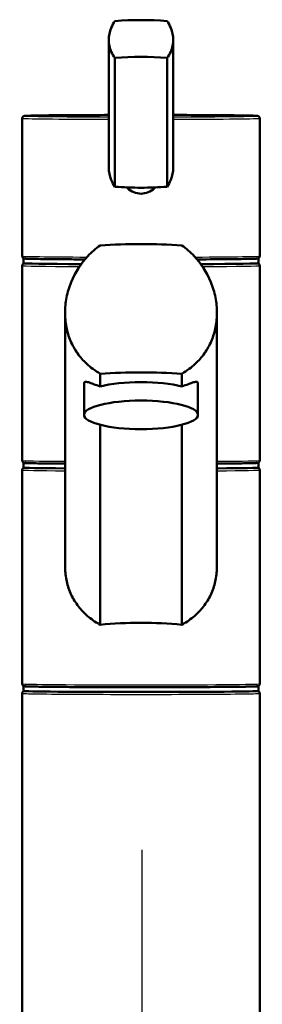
# Model space of a CAD drawing. Header units: millimetres. Extents: x 100 to 2000, y 93 to 4053.
# Tile 15 of 24: x 784 to 835, y 1775 to 1982. Entities that reach past the tile are written whole.
import ezdxf

# ---------------------------------------------------------------- set-up
doc = ezdxf.new("R2010")
doc.units = ezdxf.units.MM
doc.header["$LTSCALE"] = 10
for name, color, linetype, lineweight in [('Centerline(ISO)', 7, 'Continuous', 25), ('Visible Edges(ISO)', 7, 'Continuous', 50), ('Visible Tangent Edges(ISO)', 7, 'Continuous', 25)]:
    doc.layers.add(name, color=color, linetype=linetype, lineweight=lineweight)

msp = doc.modelspace()

# ---------------------------------------------------------------- linework, layer by layer
at = {"layer": 'Centerline(ISO)', "linetype": 'Continuous'}
msp.add_line((810.21, 841.12), (810.21, 1807.6), dxfattribs=at)
at = {"layer": 'Visible Edges(ISO)'}
for p, q in [((803.16, 1978), (803.16, 1951.13)), ((816.72, 1978), (816.72, 1951.13)), ((804.46, 1974.25), (804.46, 1947.13)), ((815.42, 1974.25), (815.42, 1947.13)), ((784.94, 1932.58), (784.94, 1961.53)), ((834.94, 1932.58), (834.94, 1961.53)), ((785.19, 1931.03), (785.19, 1932.03)), ((834.69, 1931.03), (834.69, 1932.03)), ((784.94, 1889.53), (784.94, 1930.53)), ((834.94, 1889.53), (834.94, 1930.53)), ((793.94, 1867.36), (793.94, 1920.57)), ((825.94, 1867.36), (825.94, 1920.57)), ((801.35, 1907.79), (801.35, 1905.1)), ((818.53, 1905.1), (818.53, 1907.79)), ((797.94, 1899.13), (797.94, 1905.73)), ((821.94, 1899.13), (821.94, 1905.73)), ((801.35, 1897.03), (801.35, 1854.97)), ((818.53, 1854.97), (818.53, 1897.03)), ((784.94, 1842.53), (784.94, 1887.53)), ((785.19, 1888.03), (785.19, 1889.03)), ((834.69, 1888.03), (834.69, 1889.03)), ((834.94, 1842.53), (834.94, 1887.53)), ((785.19, 1841.03), (785.19, 1842.03)), ((834.69, 1841.03), (834.69, 1842.03)), ((784.94, 1755.53), (784.94, 1840.53)), ((834.94, 1755.53), (834.94, 1840.53))]:
    msp.add_line(p, q, dxfattribs=at)
for centre, major_axis, ratio, start_param, end_param in [((809.94, 1977.7), (18, 0), 0.25038, 1.261603, 1.87999), ((809.94, 1969.96), (-18, 0), 0.25038, 4.403196, 5.021582), ((809.94, 1951.43), (18, 0), 0.25038, 4.403196, 4.712389), ((809.94, 1951.43), (18, 0), 0.25038, 4.712389, 5.021582), ((809.94, 1926), (-35, 0), 0.259212, 4.464493, 4.960285), ((809.94, 1932.03), (-24.75, 0), 0.008727, 6.192487, 7.356679), ((809.94, 1931.03), (-24.75, 0), 0.008727, 0, 1.037249), ((809.94, 1932.03), (24.75, 0), 0.008727, 5.209692, 6.373884), ((809.94, 1931.03), (24.75, 0), 0.008727, 5.245937, 6.283185), ((809.94, 1899), (35, 0), 0.259212, 1.3229, 1.818693), ((809.94, 1903.01), (12, 0), 0.25038, 0.773244, 2.368348), ((809.94, 1889.03), (-24.75, 0), 0.008727, 6.192487, 7.15104), ((809.94, 1888.03), (-24.75, 0), 0.008727, 0, 0.867855), ((809.94, 1889.03), (24.75, 0), 0.008727, 5.41533, 6.283185), ((809.94, 1888.03), (24.75, 0), 0.008727, 5.41533, 6.283185), ((809.94, 1889.03), (24.75, 0), 0.008727, 0, 0.090698), ((809.94, 1848.89), (-25, 0), 0.259212, 4.361736, 5.063042), ((809.94, 1842.03), (24.75, 0), 0.008727, 3.050894, 6.283185), ((809.94, 1842.03), (24.75, 0), 0.008727, 0, 0.090698), ((809.94, 1841.03), (24.75, 0), 0.008727, 3.141593, 6.283185)]:
    msp.add_ellipse(centre, major_axis=major_axis, ratio=ratio, start_param=start_param, end_param=end_param, dxfattribs=at)
msp.add_ellipse((809.94, 1899.13), major_axis=(12, 0), ratio=0.25038, dxfattribs=at)
for points, knots in [([(804.46, 1974.25), (804.15, 1974.63), (803.89, 1975.07), (803.33, 1976.3), (803.16, 1977.17), (803.16, 1978), (803.16, 1978.84), (803.33, 1979.74), (803.89, 1981.08), (804.15, 1981.56), (804.46, 1981.99)], [-0.412375, -0.412375, -0.412375, -0.412375, -0.2583698, -0.2583698, 0, 0, 0, 0.2583698, 0.2583698, 0.412375, 0.412375, 0.412375, 0.412375]), ([(815.42, 1981.99), (815.73, 1981.56), (815.99, 1981.08), (816.55, 1979.74), (816.72, 1978.84), (816.72, 1977.17), (816.55, 1976.3), (815.99, 1975.07), (815.73, 1974.63), (815.42, 1974.25)], [1.6537755, 1.6537755, 1.6537755, 1.6537755, 1.8077807, 1.8077807, 2.0661504, 2.0661504, 2.3245202, 2.3245202, 2.4785254, 2.4785254, 2.4785254, 2.4785254]), ([(784.94, 1961.53), (784.94, 1961.58), (784.95, 1961.64), (784.99, 1961.74), (785.01, 1961.79), (785.07, 1961.86), (785.09, 1961.89), (785.15, 1961.94), (785.17, 1961.95), (785.23, 1961.98), (785.25, 1961.99), (785.3, 1962.01), (785.33, 1962.02), (785.43, 1962.04), (785.47, 1962.04), (785.76, 1962.06), (786.16, 1962.08), (787.64, 1962.12), (788.91, 1962.14), (792.12, 1962.17), (794.05, 1962.19), (798.34, 1962.22), (800.69, 1962.22), (803.16, 1962.23)], [0, 0, 0, 0, 0.003035, 0.003035, 0.00636, 0.00636, 0.010369, 0.010369, 0.015328, 0.015328, 0.022669, 0.022669, 0.038177, 0.038177, 0.105225, 0.105225, 0.333039, 0.333039, 0.656148, 0.656148, 0.976557, 0.976557, 1.290356, 1.290356, 1.290356, 1.290356]), ([(816.72, 1962.23), (817.39, 1962.23), (818.06, 1962.23), (821.15, 1962.22), (823.44, 1962.21), (827.49, 1962.18), (829.24, 1962.16), (832.05, 1962.12), (833.09, 1962.1), (833.98, 1962.07), (834.16, 1962.06), (834.36, 1962.05), (834.41, 1962.04), (834.49, 1962.03), (834.52, 1962.03), (834.59, 1962.01), (834.62, 1962), (834.7, 1961.95), (834.72, 1961.94), (834.77, 1961.9), (834.81, 1961.87), (834.88, 1961.78), (834.91, 1961.72), (834.93, 1961.61), (834.94, 1961.57), (834.94, 1961.53)], [1.851236, 1.851236, 1.851236, 1.851236, 1.936814, 1.936814, 2.256893, 2.256893, 2.577066, 2.577066, 2.897704, 2.897704, 3.019648, 3.019648, 3.080621, 3.080621, 3.111107, 3.111107, 3.12635, 3.12635, 3.129991, 3.129991, 3.135368, 3.135368, 3.139349, 3.139349, 3.141593, 3.141593, 3.141593, 3.141593]), ([(803.16, 1951.13), (803.16, 1950.29), (803.33, 1949.39), (803.89, 1948.05), (804.15, 1947.57), (804.46, 1947.13)], [2.0661504, 2.0661504, 2.0661504, 2.0661504, 2.3245202, 2.3245202, 2.4785254, 2.4785254, 2.4785254, 2.4785254]), ([(815.42, 1947.13), (815.73, 1947.57), (815.99, 1948.05), (816.55, 1949.39), (816.72, 1950.29), (816.72, 1951.13)], [-0.412375, -0.412375, -0.412375, -0.412375, -0.2583698, -0.2583698, 0, 0, 0, 0]), ([(812.9, 1946.98), (812.86, 1946.93), (812.81, 1946.88), (812.41, 1946.48), (811.96, 1946.17), (810.98, 1945.77), (810.44, 1945.67), (809.44, 1945.67), (808.9, 1945.77), (807.92, 1946.17), (807.47, 1946.48), (807.07, 1946.88), (807.02, 1946.93), (806.98, 1946.98)], [1.5276155, 1.5276155, 1.5276155, 1.5276155, 1.5483531, 1.5483531, 1.6987794, 1.6987794, 1.8492057, 1.8492057, 1.9996321, 1.9996321, 2.1500584, 2.1500584, 2.170796, 2.170796, 2.170796, 2.170796]), ([(801.35, 1907.79), (800.29, 1908.4), (799.32, 1909.12), (797.79, 1910.55), (797.14, 1911.28), (796, 1912.9), (795.5, 1913.78), (794.71, 1915.64), (794.42, 1916.62), (794.03, 1918.6), (793.94, 1919.6), (793.94, 1921.64), (794.05, 1922.74), (794.49, 1924.93), (794.81, 1926.01), (796.09, 1929.12), (797.33, 1931.02), (799.52, 1933.35), (800.39, 1934.12), (801.35, 1934.79)], [3.250189, 3.250189, 3.250189, 3.250189, 3.606455, 3.606455, 3.897837, 3.897837, 4.18922, 4.18922, 4.480602, 4.480602, 4.771985, 4.771985, 5.094237, 5.094237, 5.41649, 5.41649, 6.060995, 6.060995, 6.40245, 6.40245, 6.40245, 6.40245]), ([(818.53, 1934.79), (819.49, 1934.12), (820.36, 1933.35), (822.55, 1931.02), (823.79, 1929.12), (825.06, 1926.01), (825.39, 1924.93), (825.83, 1922.74), (825.94, 1921.64), (825.94, 1920.57), (825.94, 1919.6), (825.85, 1918.6), (825.46, 1916.62), (825.16, 1915.64), (824.37, 1913.78), (823.88, 1912.9), (822.74, 1911.28), (822.09, 1910.55), (820.56, 1909.12), (819.59, 1908.4), (818.53, 1907.79)], [-1.630466, -1.630466, -1.630466, -1.630466, -1.289011, -1.289011, -0.644505, -0.644505, -0.322253, -0.322253, 0, 0, 0, 0.291382, 0.291382, 0.582765, 0.582765, 0.874147, 0.874147, 1.16553, 1.16553, 1.521796, 1.521796, 1.521796, 1.521796]), ([(784.97, 1932.36), (784.96, 1932.38), (784.95, 1932.4), (784.94, 1932.45), (784.94, 1932.49), (784.94, 1932.52), (784.94, 1932.52), (784.94, 1932.53)], [0.06244525, 0.06244525, 0.06244525, 0.06244525, 0.06880313, 0.06880313, 0.07935705, 0.07935705, 0.07968074, 0.07968074, 0.07968074, 0.07968074]), ([(784.94, 1930.53), (784.94, 1930.58), (784.95, 1930.64), (784.99, 1930.75), (785.01, 1930.79), (785.07, 1930.86), (785.09, 1930.89), (785.15, 1930.94), (785.17, 1930.95), (785.23, 1930.98), (785.25, 1930.99), (785.28, 1931), (785.28, 1931), (785.29, 1931.01)], [0, 0, 0, 0, 0.00303531, 0.00303531, 0.00635969, 0.00635969, 0.01036911, 0.01036911, 0.01532773, 0.01532773, 0.02266883, 0.02266883, 0.02641392, 0.02641392, 0.02641392, 0.02641392]), ([(798.13, 1931.84), (796.83, 1931.85), (795.6, 1931.85), (792.42, 1931.88), (790.66, 1931.89), (787.85, 1931.93), (786.8, 1931.95), (785.91, 1931.98), (785.73, 1931.99), (785.53, 1932.01), (785.47, 1932.01), (785.39, 1932.02), (785.37, 1932.02), (785.3, 1932.04), (785.28, 1932.05), (785.21, 1932.08), (785.19, 1932.09), (785.14, 1932.13), (785.1, 1932.15), (785.02, 1932.24), (784.99, 1932.29), (784.97, 1932.36)], [5.215031, 5.215031, 5.215031, 5.215031, 5.396676, 5.396676, 5.716848, 5.716848, 6.03748, 6.03748, 6.158805, 6.158805, 6.219467, 6.219467, 6.249798, 6.249798, 6.264964, 6.264964, 6.269854, 6.269854, 6.275998, 6.275998, 6.280129, 6.280129, 6.280129, 6.280129]), ([(834.91, 1932.36), (834.89, 1932.31), (834.87, 1932.26), (834.81, 1932.19), (834.78, 1932.16), (834.73, 1932.12), (834.7, 1932.1), (834.65, 1932.07), (834.63, 1932.06), (834.57, 1932.04), (834.55, 1932.04), (834.45, 1932.01), (834.41, 1932.01), (834.12, 1931.99), (833.72, 1931.97), (832.26, 1931.94), (830.99, 1931.91), (827.79, 1931.88), (825.86, 1931.86), (823.06, 1931.85), (822.41, 1931.84), (821.74, 1931.84)], [3.144649, 3.144649, 3.144649, 3.144649, 3.147977, 3.147977, 3.151991, 3.151991, 3.156959, 3.156959, 3.164327, 3.164327, 3.179939, 3.179939, 3.247984, 3.247984, 3.472765, 3.472765, 3.795927, 3.795927, 4.116339, 4.116339, 4.209747, 4.209747, 4.209747, 4.209747]), ([(834.59, 1931.01), (834.61, 1931), (834.64, 1930.99), (834.7, 1930.96), (834.72, 1930.94), (834.77, 1930.91), (834.81, 1930.87), (834.88, 1930.78), (834.91, 1930.72), (834.93, 1930.61), (834.94, 1930.57), (834.94, 1930.53)], [3.11517873, 3.11517873, 3.11517873, 3.11517873, 3.12634962, 3.12634962, 3.129991, 3.129991, 3.13536805, 3.13536805, 3.13934884, 3.13934884, 3.14159265, 3.14159265, 3.14159265, 3.14159265]), ([(834.91, 1932.36), (834.92, 1932.38), (834.92, 1932.4), (834.93, 1932.45), (834.94, 1932.49), (834.94, 1932.52), (834.94, 1932.52), (834.94, 1932.53)], [-0.01692641, -0.01692641, -0.01692641, -0.01692641, -0.01056304, -0.01056304, 0, 0, 0.00032398, 0.00032398, 0.00032398, 0.00032398]), ([(797.94, 1905.73), (797.94, 1905.93), (798.02, 1906.05), (798.34, 1906.12), (798.58, 1906.07), (799.49, 1905.8), (800.35, 1905.44), (801.35, 1905.1)], [3.8131745, 3.8131745, 3.8131745, 3.8131745, 4.0538712, 4.0538712, 4.2945679, 4.2945679, 4.7601331, 4.7601331, 4.7601331, 4.7601331]), ([(818.53, 1905.1), (819.53, 1905.44), (820.39, 1905.8), (821.3, 1906.07), (821.54, 1906.12), (821.86, 1906.05), (821.94, 1905.93), (821.94, 1905.73)], [-0.9469587, -0.9469587, -0.9469587, -0.9469587, -0.4813934, -0.4813934, -0.2406967, -0.2406967, 0, 0, 0, 0]), ([(793.94, 1888.87), (792.11, 1888.88), (790.52, 1888.9), (787.83, 1888.93), (786.79, 1888.95), (785.9, 1888.99), (785.72, 1888.99), (785.52, 1889.01), (785.47, 1889.01), (785.39, 1889.02), (785.36, 1889.03), (785.29, 1889.05), (785.26, 1889.05), (785.18, 1889.1), (785.16, 1889.11), (785.11, 1889.15), (785.07, 1889.18), (785, 1889.28), (784.97, 1889.33), (784.94, 1889.44), (784.94, 1889.49), (784.94, 1889.53)], [5.423806, 5.423806, 5.423806, 5.423806, 5.7186585, 5.7186585, 6.0392967, 6.0392967, 6.161241, 6.161241, 6.2222132, 6.2222132, 6.2526992, 6.2526992, 6.2679423, 6.2679423, 6.2715837, 6.2715837, 6.2769607, 6.2769607, 6.2809415, 6.2809415, 6.2831853, 6.2831853, 6.2831853, 6.2831853]), ([(834.94, 1889.53), (834.94, 1889.47), (834.93, 1889.41), (834.89, 1889.31), (834.87, 1889.27), (834.81, 1889.19), (834.78, 1889.16), (834.73, 1889.12), (834.7, 1889.1), (834.65, 1889.07), (834.63, 1889.06), (834.57, 1889.04), (834.55, 1889.04), (834.45, 1889.01), (834.41, 1889.01), (834.12, 1888.99), (833.72, 1888.97), (832.24, 1888.94), (830.97, 1888.92), (828.34, 1888.89), (827.2, 1888.88), (825.94, 1888.87)], [3.1415927, 3.1415927, 3.1415927, 3.1415927, 3.144628, 3.144628, 3.1479523, 3.1479523, 3.1519618, 3.1519618, 3.1569204, 3.1569204, 3.1642615, 3.1642615, 3.1797695, 3.1797695, 3.2468179, 3.2468179, 3.4746319, 3.4746319, 3.7977409, 3.7977409, 4.000972, 4.000972, 4.000972, 4.000972]), ([(784.94, 1887.53), (784.94, 1887.59), (784.95, 1887.64), (784.99, 1887.75), (785.01, 1887.79), (785.07, 1887.86), (785.09, 1887.89), (785.15, 1887.94), (785.17, 1887.95), (785.23, 1887.98), (785.25, 1887.99), (785.28, 1888), (785.28, 1888.01), (785.29, 1888.01)], [0, 0, 0, 0, 0.00303531, 0.00303531, 0.00635969, 0.00635969, 0.01036911, 0.01036911, 0.01532773, 0.01532773, 0.02266883, 0.02266883, 0.02641392, 0.02641392, 0.02641392, 0.02641392]), ([(834.59, 1888.01), (834.61, 1888), (834.64, 1887.99), (834.7, 1887.96), (834.72, 1887.95), (834.77, 1887.91), (834.81, 1887.88), (834.88, 1887.78), (834.91, 1887.72), (834.93, 1887.61), (834.94, 1887.57), (834.94, 1887.53)], [3.11517873, 3.11517873, 3.11517873, 3.11517873, 3.12634962, 3.12634962, 3.129991, 3.129991, 3.13536805, 3.13536805, 3.13934884, 3.13934884, 3.14159265, 3.14159265, 3.14159265, 3.14159265]), ([(801.35, 1854.97), (801.17, 1855.07), (801, 1855.17), (799.94, 1855.79), (799.13, 1856.39), (797.74, 1857.65), (797.1, 1858.34), (795.98, 1859.88), (795.49, 1860.72), (794.71, 1862.51), (794.41, 1863.46), (794.03, 1865.4), (793.94, 1866.39), (793.94, 1867.36)], [3.275317, 3.275317, 3.275317, 3.275317, 3.336128, 3.336128, 3.646538, 3.646538, 3.937352, 3.937352, 4.228165, 4.228165, 4.518978, 4.518978, 4.809791, 4.809791, 4.809791, 4.809791]), ([(825.94, 1867.36), (825.94, 1866.39), (825.85, 1865.4), (825.46, 1863.46), (825.17, 1862.51), (824.39, 1860.72), (823.9, 1859.88), (822.78, 1858.34), (822.14, 1857.65), (820.75, 1856.39), (819.94, 1855.79), (818.88, 1855.17), (818.71, 1855.07), (818.53, 1854.97)], [0, 0, 0, 0, 0.290813, 0.290813, 0.581627, 0.581627, 0.87244, 0.87244, 1.163253, 1.163253, 1.473664, 1.473664, 1.534474, 1.534474, 1.534474, 1.534474]), ([(834.94, 1842.53), (834.94, 1842.47), (834.93, 1842.41), (834.89, 1842.31), (834.87, 1842.27), (834.81, 1842.19), (834.78, 1842.17), (834.73, 1842.12), (834.7, 1842.1), (834.65, 1842.07), (834.63, 1842.07), (834.57, 1842.04), (834.55, 1842.04), (834.45, 1842.02), (834.41, 1842.01), (834.12, 1841.99), (833.72, 1841.98), (832.24, 1841.94), (830.97, 1841.92), (827.76, 1841.88), (825.83, 1841.87), (821.49, 1841.84), (819.09, 1841.83), (814.06, 1841.82), (811.42, 1841.82), (806.2, 1841.82), (803.61, 1841.82), (798.73, 1841.84), (796.44, 1841.85), (792.39, 1841.88), (790.63, 1841.9), (787.83, 1841.94), (786.79, 1841.96), (785.9, 1841.99), (785.72, 1842), (785.52, 1842.01), (785.47, 1842.01), (785.39, 1842.03), (785.36, 1842.03), (785.29, 1842.05), (785.26, 1842.06), (785.18, 1842.1), (785.16, 1842.11), (785.11, 1842.15), (785.07, 1842.18), (785, 1842.28), (784.97, 1842.34), (784.94, 1842.44), (784.94, 1842.49), (784.94, 1842.53)], [3.141593, 3.141593, 3.141593, 3.141593, 3.144628, 3.144628, 3.147952, 3.147952, 3.151962, 3.151962, 3.15692, 3.15692, 3.164261, 3.164261, 3.179769, 3.179769, 3.246818, 3.246818, 3.474632, 3.474632, 3.797741, 3.797741, 4.11815, 4.11815, 4.438281, 4.438281, 4.75835, 4.75835, 5.078407, 5.078407, 5.398486, 5.398486, 5.718658, 5.718658, 6.039297, 6.039297, 6.161241, 6.161241, 6.222213, 6.222213, 6.252699, 6.252699, 6.267942, 6.267942, 6.271584, 6.271584, 6.276961, 6.276961, 6.280941, 6.280941, 6.283185, 6.283185, 6.283185, 6.283185]), ([(784.94, 1840.53), (784.94, 1840.59), (784.95, 1840.65), (784.99, 1840.75), (785.01, 1840.79), (785.07, 1840.87), (785.09, 1840.89), (785.15, 1840.94), (785.17, 1840.96), (785.23, 1840.99), (785.25, 1840.99), (785.28, 1841.01), (785.28, 1841.01), (785.29, 1841.01)], [0, 0, 0, 0, 0.00303531, 0.00303531, 0.00635969, 0.00635969, 0.01036911, 0.01036911, 0.01532773, 0.01532773, 0.02266883, 0.02266883, 0.02641392, 0.02641392, 0.02641392, 0.02641392]), ([(834.59, 1841.01), (834.61, 1841), (834.64, 1840.99), (834.7, 1840.96), (834.72, 1840.95), (834.77, 1840.91), (834.81, 1840.88), (834.88, 1840.78), (834.91, 1840.72), (834.93, 1840.62), (834.94, 1840.57), (834.94, 1840.53)], [3.11517873, 3.11517873, 3.11517873, 3.11517873, 3.12634962, 3.12634962, 3.129991, 3.129991, 3.13536805, 3.13536805, 3.13934884, 3.13934884, 3.14159265, 3.14159265, 3.14159265, 3.14159265])]:
    msp.add_open_spline(points, degree=3, knots=knots, dxfattribs=at)
at = {"layer": 'Visible Tangent Edges(ISO)'}
for centre, major_axis, ratio, start_param, end_param in [((809.94, 1962.03), (-24.5, 0), 0.008727, 4.992882, 7.573488), ((809.94, 1962.03), (24.5, 0), 0.008727, 4.992882, 7.573488), ((809.94, 1961.53), (-25, 0), 0.008727, 0, 1.29606), ((809.94, 1961.53), (25, 0), 0.008727, 4.987125, 6.283185), ((809.94, 1932.58), (25, 0), 0.465691, 3.141593, 3.146117), ((809.94, 1932.53), (-25, 0), 0.008727, 0.004524, 1.098501), ((809.94, 1932.53), (25, 0), 0.008727, 5.184685, 6.278661), ((809.94, 1932.58), (25, 0), 0.465691, 6.278661, 6.283185), ((809.94, 1930.53), (-25, 0), 0.008727, 0, 1.026798), ((809.94, 1930.53), (25, 0), 0.008727, 5.256387, 6.283185), ((809.94, 1889.53), (-25, 0), 0.008727, 0, 0.876298), ((809.94, 1889.53), (25, 0), 0.008727, 5.406887, 6.283185), ((809.94, 1887.53), (-25, 0), 0.008727, 0, 0.876298), ((809.94, 1887.53), (25, 0), 0.008727, 5.406887, 6.283185), ((809.94, 1842.53), (25, 0), 0.008727, 3.141593, 6.283185), ((809.94, 1840.53), (-25, 0), 0.008727, 0, 3.141593)]:
    msp.add_ellipse(centre, major_axis=major_axis, ratio=ratio, start_param=start_param, end_param=end_param, dxfattribs=at)

doc.saveas('drawing.dxf')
